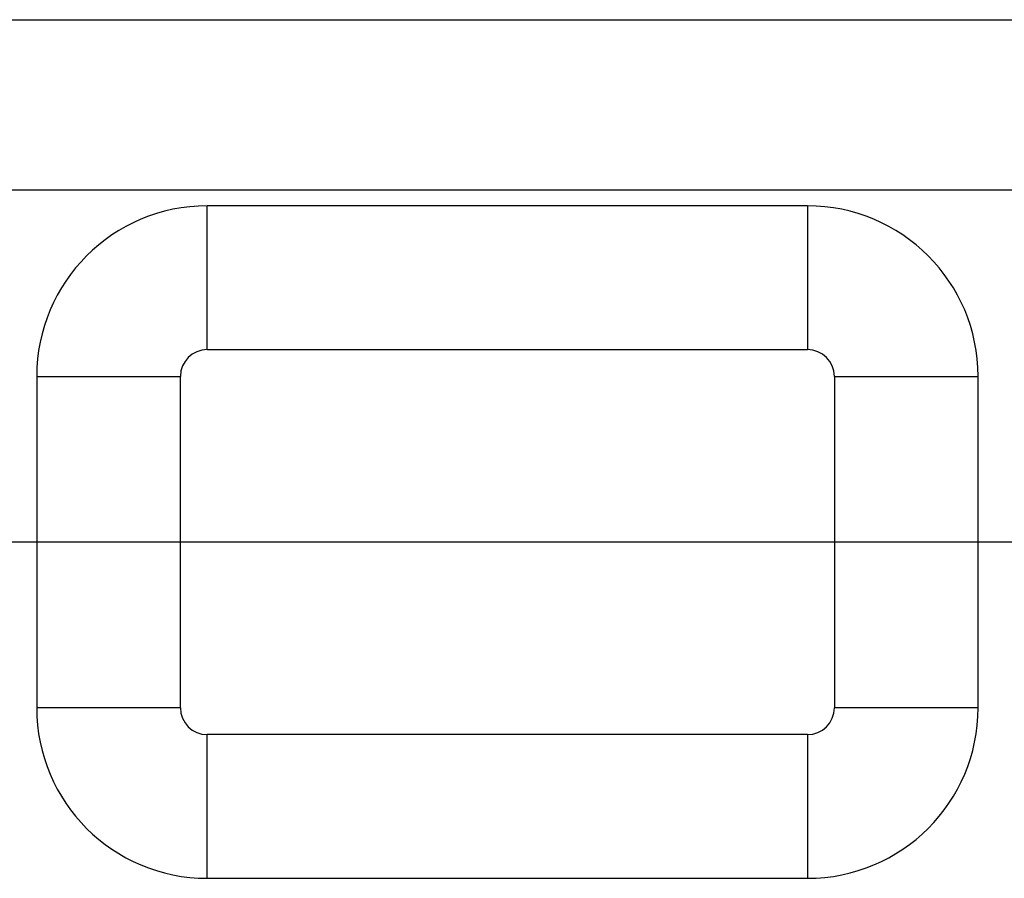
# Model space of a CAD drawing. Header units: inches. Extents: x 0 to 22, y 0 to 17.
# Tile 31 of 42: x 8.3 to 9, y 12.9 to 13.5. Entities that reach past the tile are written whole.
import ezdxf

# ---------------------------------------------------------------- set-up
doc = ezdxf.new("R2010")
doc.units = ezdxf.units.IN
doc.header["$LTSCALE"] = 1.21
doc.header["$MEASUREMENT"] = 0
doc.layers.get('0').update_dxf_attribs({"linetype": 'CONTINUOUS'})

msp = doc.modelspace()

# ---------------------------------------------------------------- linework, layer by layer
at = {"color": 9, "linetype": 'CONTINUOUS'}
for p, q in [((8.16898, 13.52663), (12.15739, 13.52663)), ((11.72187, 13.40163), (8.14898, 13.40163)), ((8.42239, 13.28477), (8.42239, 13.39013)), ((8.86239, 13.39013), (8.86239, 13.28477)), ((8.42239, 13.28477), (8.86239, 13.28477)), ((8.29739, 13.26513), (8.40275, 13.26513)), ((8.40275, 13.02213), (8.40275, 13.26513)), ((8.88203, 13.26513), (8.88203, 13.02213)), ((8.88203, 13.26513), (8.98739, 13.26513)), ((8.40275, 13.02213), (8.29739, 13.02213)), ((8.98739, 13.02213), (8.88203, 13.02213)), ((8.42239, 12.89713), (8.42239, 13.00248)), ((8.86239, 13.00248), (8.42239, 13.00248)), ((8.86239, 13.00248), (8.86239, 12.89713))]:
    msp.add_line(p, q, dxfattribs=at)
at = {"color": 6, "linetype": 'CONTINUOUS'}
for p, q in [((8.86239, 13.39013), (8.42239, 13.39013)), ((8.29739, 13.26513), (8.29739, 13.02213)), ((8.98739, 13.02213), (8.98739, 13.26513)), ((8.42239, 12.89713), (8.86239, 12.89713))]:
    msp.add_line(p, q, dxfattribs=at)
at = {"color": 7, "linetype": 'CONTINUOUS'}
msp.add_line((12.15739, 13.14363), (8.14898, 13.14363), dxfattribs=at)
at = {"color": 6, "linetype": 'CONTINUOUS'}
for centre, start, end in [((8.42239, 13.26513), 90, 180), ((8.86239, 13.26513), 0, 90), ((8.42239, 13.02213), 180, 270), ((8.86239, 13.02213), 270, 360)]:
    msp.add_arc(centre, 0.125, start, end, dxfattribs=at)
at = {"color": 9, "linetype": 'CONTINUOUS'}
for centre, start, end in [((8.42239, 13.26513), 90, 180), ((8.86239, 13.26513), 0, 90), ((8.42239, 13.02213), 180, 270), ((8.86239, 13.02213), 270, 360)]:
    msp.add_arc(centre, 0.01964, start, end, dxfattribs=at)

doc.saveas('drawing.dxf')
